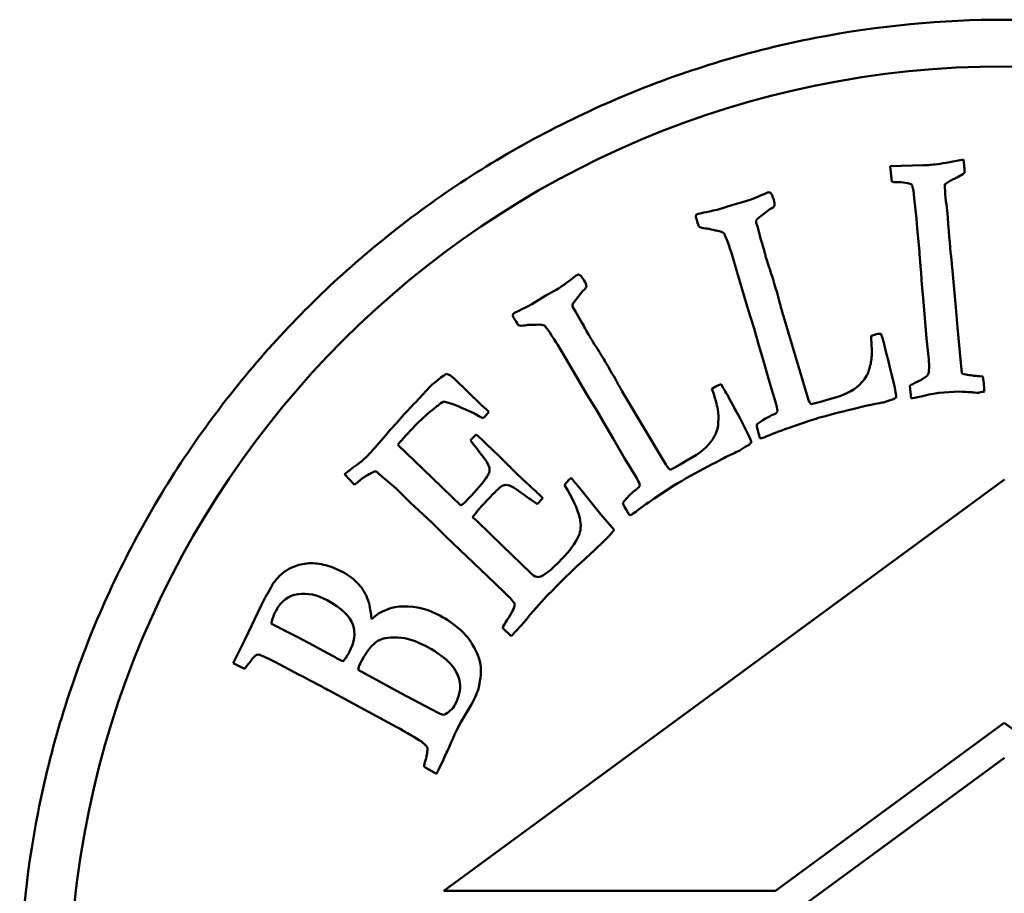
# Model space of a CAD drawing. Header units: millimetres. Extents: x 825 to 5423, y 1396 to 3072.
# Tile 5 of 10: x 3087 to 3108, y 1639 to 1657. Entities that reach past the tile are written whole.
import ezdxf

# ---------------------------------------------------------------- set-up
doc = ezdxf.new("R2010")
doc.units = ezdxf.units.MM
doc.layers.add('Visibile (ISO)', color=7, linetype='Continuous', lineweight=50)

msp = doc.modelspace()

# ---------------------------------------------------------------- linework, layer by layer
at = {"layer": 'Visibile (ISO)'}
for p, q in [((3106.833, 1654.297), (3106.822, 1654.417)), ((3105.967, 1654.295), (3105.255, 1654.273)), ((3105.255, 1654.273), (3105.29, 1653.939)), ((3105.749, 1653.751), (3105.768, 1653.589)), ((3105.768, 1653.589), (3105.817, 1653.156)), ((3101.889, 1653.45), (3101.552, 1653.343)), ((3102.144, 1653.517), (3101.889, 1653.45)), ((3102.42, 1653.155), (3102.68, 1653.351)), ((3105.817, 1653.156), (3105.832, 1652.95)), ((3102.42, 1652.961), (3102.388, 1653.064)), ((3102.481, 1652.728), (3102.42, 1652.961)), ((3105.832, 1652.95), (3105.878, 1652.443)), ((3102.514, 1652.62), (3102.481, 1652.728)), ((3101.857, 1652.422), (3101.872, 1652.373)), ((3101.872, 1652.373), (3101.98, 1652)), ((3106.651, 1651.337), (3106.554, 1652.341)), ((3101.98, 1652), (3102.219, 1651.181)), ((3097.888, 1651.506), (3097.587, 1651.32)), ((3098.118, 1651.634), (3097.888, 1651.506)), ((3098.474, 1651.35), (3098.679, 1651.604)), ((3105.937, 1651.665), (3105.96, 1651.459)), ((3105.96, 1651.459), (3106.032, 1650.587)), ((3098.522, 1651.163), (3098.466, 1651.255)), ((3106.69, 1650.825), (3106.651, 1651.337)), ((3098.639, 1650.951), (3098.522, 1651.163)), ((3102.219, 1651.181), (3102.339, 1650.798)), ((3103.488, 1649.317), (3102.971, 1651.061)), ((3098.696, 1650.855), (3098.639, 1650.951)), ((3102.339, 1650.798), (3102.443, 1650.438)), ((3104.922, 1650.668), (3104.843, 1650.645)), ((3105.085, 1650.592), (3105.055, 1650.691)), ((3106.764, 1650.062), (3106.69, 1650.825)), ((3098.109, 1650.502), (3098.136, 1650.458)), ((3098.136, 1650.458), (3098.332, 1650.123)), ((3102.443, 1650.438), (3102.535, 1650.133)), ((3106.032, 1650.587), (3106.078, 1650.137)), ((3098.332, 1650.123), (3098.764, 1649.387)), ((3102.535, 1650.133), (3102.667, 1649.65)), ((3106.778, 1649.92), (3106.764, 1650.062)), ((3096.504, 1649.169), (3095.934, 1649.72)), ((3101.687, 1649.519), (3101.633, 1649.607)), ((3102.667, 1649.65), (3102.813, 1649.181)), ((3105.675, 1649.576), (3105.7, 1649.301)), ((3095.403, 1649.549), (3095.095, 1649.218)), ((3098.764, 1649.387), (3098.974, 1649.046)), ((3100.451, 1647.892), (3099.522, 1649.455)), ((3101.51, 1649.553), (3101.44, 1649.511)), ((3106.291, 1649.421), (3106.73, 1649.453)), ((3096.619, 1649.064), (3096.504, 1649.169)), ((3103.787, 1649.236), (3103.561, 1649.181)), ((3103.926, 1649.283), (3103.787, 1649.236)), ((3104.08, 1649.325), (3103.926, 1649.283)), ((3105.107, 1649.22), (3105.229, 1649.262)), ((3105.229, 1649.262), (3105.32, 1649.289)), ((3096.069, 1649.11), (3096.333, 1648.992)), ((3096.602, 1648.936), (3096.668, 1649.016)), ((3096.668, 1649.016), (3096.619, 1649.064)), ((3098.974, 1649.046), (3099.163, 1648.722)), ((3099.163, 1648.722), (3099.328, 1648.449)), ((3103.067, 1648.668), (3103.544, 1648.834)), ((3096.396, 1648.53), (3096.291, 1648.428)), ((3095.26, 1647.788), (3094.717, 1648.312)), ((3096.291, 1648.428), (3096.273, 1648.403)), ((3099.328, 1648.449), (3099.574, 1648.013)), ((3102.153, 1648.265), (3102.234, 1648.314)), ((3102.519, 1648.457), (3102.556, 1648.468)), ((3102.044, 1648.195), (3102.153, 1648.265)), ((3099.574, 1648.013), (3099.831, 1647.594)), ((3100.761, 1647.887), (3100.555, 1647.778)), ((3100.885, 1647.966), (3100.761, 1647.887)), ((3101.023, 1648.044), (3100.885, 1647.966)), ((3093.579, 1647.68), (3093.79, 1647.458)), ((3094.323, 1647.686), (3094.682, 1647.375)), ((3096.066, 1647.009), (3095.26, 1647.788)), ((3107.699, 1647.569), (3095.7, 1638.769)), ((3098.604, 1647.391), (3098.53, 1647.482)), ((3094.682, 1647.375), (3094.989, 1647.073)), ((3099.062, 1646.823), (3098.604, 1647.391)), ((3100.203, 1647.159), (3100.624, 1647.437)), ((3094.989, 1647.073), (3095.441, 1646.654)), ((3097.699, 1647.044), (3097.822, 1647.171)), ((3097.822, 1647.171), (3097.76, 1647.231)), ((3099.722, 1646.82), (3099.756, 1646.84)), ((3095.441, 1646.654), (3095.748, 1646.351)), ((3096.413, 1646.674), (3096.32, 1646.764)), ((3096.959, 1646.147), (3096.413, 1646.674)), ((3099.346, 1646.49), (3099.062, 1646.823)), ((3095.748, 1646.351), (3096.792, 1645.354)), ((3097.554, 1645.572), (3096.959, 1646.147)), ((3096.792, 1645.354), (3096.873, 1645.27)), ((3092.006, 1645.265), (3091.93, 1645.125)), ((3091.839, 1644.958), (3091.798, 1644.873)), ((3091.798, 1644.873), (3091.446, 1644.137)), ((3097.348, 1644.44), (3097.42, 1644.515)), ((3096.958, 1644.397), (3097.147, 1644.214)), ((3097.147, 1644.214), (3097.348, 1644.44)), ((3091.446, 1644.137), (3091.195, 1643.64)), ((3093.321, 1643.794), (3093.04, 1643.946)), ((3091.195, 1643.64), (3091.438, 1643.518)), ((3094.786, 1642.996), (3093.873, 1643.493)), ((3093.247, 1643.054), (3094.68, 1642.279)), ((3095.566, 1642.582), (3094.786, 1642.996)), ((3096.066, 1642.373), (3096.283, 1642.736)), ((3102.796, 1638.769), (3107.694, 1642.361)), ((3107.694, 1642.361), (3112.591, 1638.769)), ((3107.699, 1641.616), (3095.699, 1632.816)), ((3095.281, 1641.417), (3095.547, 1641.267)), ((3095.7, 1638.769), (3102.796, 1638.769))]:
    msp.add_line(p, q, dxfattribs=at)
msp.add_circle((3107.694, 1636.408), 20, dxfattribs=at)
msp.add_arc((3092.237, 1644.81), 0.425, 151.4562, 159.6257, dxfattribs=at)
for points, knots in [([(3128.759, 1636.408), (3128.759, 1635.088), (3128.632, 1633.722), (3128.097, 1631.006), (3127.689, 1629.655), (3126.611, 1627.066), (3125.94, 1625.825), (3124.39, 1623.53), (3123.511, 1622.477), (3121.639, 1620.614), (3120.583, 1619.741), (3118.283, 1618.202), (3117.039, 1617.536), (3114.447, 1616.468), (3113.096, 1616.064), (3110.379, 1615.534), (3109.014, 1615.408), (3106.374, 1615.408), (3105.009, 1615.534), (3102.292, 1616.064), (3100.941, 1616.468), (3098.348, 1617.536), (3097.105, 1618.202), (3094.805, 1619.741), (3093.749, 1620.614), (3091.877, 1622.477), (3090.998, 1623.53), (3089.448, 1625.825), (3088.777, 1627.066), (3087.699, 1629.655), (3087.291, 1631.006), (3086.756, 1633.722), (3086.629, 1635.088), (3086.629, 1637.729), (3086.756, 1639.095), (3087.291, 1641.811), (3087.699, 1643.162), (3088.777, 1645.751), (3089.448, 1646.992), (3090.998, 1649.287), (3091.877, 1650.34), (3093.749, 1652.203), (3094.805, 1653.076), (3097.105, 1654.615), (3098.348, 1655.28), (3100.941, 1656.349), (3102.292, 1656.753), (3105.009, 1657.283), (3106.374, 1657.408), (3109.014, 1657.408), (3110.379, 1657.283), (3113.096, 1656.753), (3114.447, 1656.349), (3117.039, 1655.28), (3118.283, 1654.615), (3120.583, 1653.076), (3121.639, 1652.203), (3123.511, 1650.34), (3124.39, 1649.287), (3125.94, 1646.992), (3126.611, 1645.751), (3127.689, 1643.162), (3128.097, 1641.811), (3128.632, 1639.095), (3128.759, 1637.729), (3128.759, 1636.408)], [0, 0, 0, 0, 0.396272, 0.396272, 0.792544, 0.792544, 1.188816, 1.188816, 1.585087, 1.585087, 1.981082, 1.981082, 2.377076, 2.377076, 2.773071, 2.773071, 3.169065, 3.169065, 3.56506, 3.56506, 3.961054, 3.961054, 4.357049, 4.357049, 4.753043, 4.753043, 5.149315, 5.149315, 5.545587, 5.545587, 5.941859, 5.941859, 6.338131, 6.338131, 6.734402, 6.734402, 7.130674, 7.130674, 7.526946, 7.526946, 7.923218, 7.923218, 8.319213, 8.319213, 8.715207, 8.715207, 9.111201, 9.111201, 9.507196, 9.507196, 9.90319, 9.90319, 10.299185, 10.299185, 10.695179, 10.695179, 11.091174, 11.091174, 11.487446, 11.487446, 11.883718, 11.883718, 12.279989, 12.279989, 12.676261, 12.676261, 12.676261, 12.676261]), ([(3106.425, 1653.887), (3106.487, 1653.933), (3106.559, 1653.972), (3106.628, 1654.006), (3106.653, 1654.018), (3106.747, 1654.062), (3106.844, 1654.129)], [-0.1324586, -0.1324586, -0.1324586, -0.1324586, -0.0352569, -0.0352569, -0.0352569, 0, 0, 0, 0]), ([(3101.53, 1652.895), (3101.622, 1652.878), (3101.678, 1652.859), (3101.715, 1652.816), (3101.768, 1652.678), (3101.857, 1652.422)], [-0.09364048, -0.09364048, -0.09364048, -0.09364048, -0.04682024, -0.04682024, 0, 0, 0, 0]), ([(3098.679, 1651.604), (3098.701, 1651.623), (3098.723, 1651.644), (3098.737, 1651.664), (3098.742, 1651.671), (3098.747, 1651.679), (3098.75, 1651.687), (3098.752, 1651.691), (3098.753, 1651.695), (3098.753, 1651.699)], [-0.01013204, -0.01013204, -0.01013204, -0.01013204, -0.00366143, -0.00366143, -0.00366143, -0.00120753, -0.00120753, -0.00120753, 0, 0, 0, 0]), ([(3097.676, 1650.88), (3097.769, 1650.886), (3097.828, 1650.881), (3097.874, 1650.849), (3097.96, 1650.728), (3098.109, 1650.502)], [-0.09364048, -0.09364048, -0.09364048, -0.09364048, -0.04682024, -0.04682024, 0, 0, 0, 0]), ([(3104.843, 1650.645), (3104.859, 1650.433), (3104.863, 1650.281), (3104.848, 1650.093), (3104.828, 1650.001), (3104.795, 1649.91)], [-0.1336535, -0.1336535, -0.1336535, -0.1336535, -0.0668267, -0.0668267, 0, 0, 0, 0]), ([(3101.44, 1649.511), (3101.507, 1649.31), (3101.548, 1649.163), (3101.579, 1648.977), (3101.582, 1648.883), (3101.573, 1648.787)], [-0.1336535, -0.1336535, -0.1336535, -0.1336535, -0.0668267, -0.0668267, 0, 0, 0, 0]), ([(3107.131, 1649.425), (3107.134, 1649.425), (3107.147, 1649.427), (3107.157, 1649.429), (3107.176, 1649.433), (3107.201, 1649.438), (3107.22, 1649.442)], [-0.008794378, -0.008794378, -0.008794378, -0.008794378, -0.005633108, -0.005633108, -0.005633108, 0, 0, 0, 0]), ([(3103.544, 1648.834), (3103.805, 1648.913), (3104.074, 1648.986), (3104.628, 1649.12), (3104.782, 1649.157), (3104.813, 1649.163)], [-0.01665594, -0.01665594, -0.01665594, -0.01665594, -0.00832797, -0.00832797, 0, 0, 0, 0]), ([(3102.735, 1648.95), (3102.718, 1648.945), (3102.668, 1648.919), (3102.502, 1648.823), (3102.439, 1648.781), (3102.396, 1648.744)], [-0.07462281, -0.07462281, -0.07462281, -0.07462281, -0.03731141, -0.03731141, 0, 0, 0, 0]), ([(3102.447, 1648.516), (3102.45, 1648.506), (3102.454, 1648.495), (3102.457, 1648.485), (3102.462, 1648.472), (3102.467, 1648.46), (3102.472, 1648.448)], [-0.007266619, -0.007266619, -0.007266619, -0.007266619, -0.003965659, -0.003965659, -0.003965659, 0, 0, 0, 0]), ([(3097.27, 1647.685), (3097.239, 1647.715), (3097.197, 1647.758), (3097.089, 1647.87), (3096.966, 1647.991), (3096.774, 1648.177)], [-0.06773183, -0.06773183, -0.06773183, -0.06773183, -0.03386592, -0.03386592, 0, 0, 0, 0]), ([(3096.62, 1647.949), (3096.659, 1647.878), (3096.681, 1647.821), (3096.686, 1647.731), (3096.65, 1647.657), (3096.499, 1647.452), (3096.358, 1647.293), (3096.15, 1647.078)], [-0.170869, -0.170869, -0.170869, -0.170869, -0.1139127, -0.1139127, -0.0569563, -0.0569563, 0, 0, 0, 0]), ([(3100.624, 1647.437), (3100.858, 1647.578), (3101.101, 1647.715), (3101.605, 1647.98), (3101.745, 1648.054), (3101.774, 1648.068)], [-0.01665594, -0.01665594, -0.01665594, -0.01665594, -0.00832797, -0.00832797, 0, 0, 0, 0]), ([(3097.76, 1647.231), (3097.691, 1647.297), (3097.58, 1647.398), (3097.514, 1647.459), (3097.479, 1647.491), (3097.347, 1647.611), (3097.27, 1647.685)], [-0.09447623, -0.09447623, -0.09447623, -0.09447623, -0.03202488, -0.03202488, -0.03202488, 0, 0, 0, 0]), ([(3099.811, 1647.351), (3099.794, 1647.341), (3099.743, 1647.294), (3099.685, 1647.238), (3099.656, 1647.21), (3099.581, 1647.137), (3099.533, 1647.069)], [-0.07462281, -0.07462281, -0.07462281, -0.07462281, -0.0249251, -0.0249251, -0.0249251, 0, 0, 0, 0]), ([(3093.549, 1645.583), (3093.425, 1645.651), (3093.301, 1645.701), (3093.053, 1645.767), (3092.931, 1645.781), (3092.696, 1645.769), (3092.588, 1645.744), (3092.39, 1645.658), (3092.32, 1645.619), (3092.277, 1645.583)], [-0.1364952, -0.1364952, -0.1364952, -0.1364952, -0.1023714, -0.1023714, -0.0682476, -0.0682476, -0.0341238, -0.0341238, 0, 0, 0, 0]), ([(3094.085, 1644.982), (3094.038, 1645.112), (3093.971, 1645.227), (3093.797, 1645.423), (3093.685, 1645.509), (3093.549, 1645.583)], [-0.1363707, -0.1363707, -0.1363707, -0.1363707, -0.0681853, -0.0681853, 0, 0, 0, 0]), ([(3097.744, 1645.484), (3097.73, 1645.481), (3097.715, 1645.482), (3097.7, 1645.484), (3097.646, 1645.493), (3097.598, 1645.529), (3097.554, 1645.572)], [-0.02335411, -0.02335411, -0.02335411, -0.02335411, -0.01841284, -0.01841284, -0.01841284, 0, 0, 0, 0]), ([(3092.106, 1644.754), (3092.223, 1644.969), (3092.382, 1645.09), (3092.785, 1645.145), (3092.993, 1645.101), (3093.208, 1644.984)], [-0.1196028, -0.1196028, -0.1196028, -0.1196028, -0.0598014, -0.0598014, 0, 0, 0, 0]), ([(3093.208, 1644.984), (3093.51, 1644.819), (3093.694, 1644.646), (3093.821, 1644.286), (3093.794, 1644.087), (3093.676, 1643.87)], [-0.114376, -0.114376, -0.114376, -0.114376, -0.057188, -0.057188, 0, 0, 0, 0]), ([(3095.621, 1644.657), (3095.371, 1644.793), (3095.113, 1644.859), (3094.582, 1644.85), (3094.351, 1644.759), (3094.156, 1644.581)], [-0.2025824, -0.2025824, -0.2025824, -0.2025824, -0.1012912, -0.1012912, 0, 0, 0, 0]), ([(3093.946, 1643.699), (3094.059, 1643.906), (3094.174, 1644.044), (3094.41, 1644.184), (3094.579, 1644.206), (3094.798, 1644.182)], [-0.1617276, -0.1617276, -0.1617276, -0.1617276, -0.0808638, -0.0808638, 0, 0, 0, 0]), ([(3095.36, 1643.979), (3095.569, 1643.865), (3095.731, 1643.746), (3095.959, 1643.498), (3096.026, 1643.362), (3096.066, 1643.069), (3096.031, 1642.913), (3095.94, 1642.746)], [-0.07561762, -0.07561762, -0.07561762, -0.07561762, -0.05041174, -0.05041174, -0.02520587, -0.02520587, 0, 0, 0, 0]), ([(3096.451, 1643.126), (3096.493, 1643.312), (3096.505, 1643.471), (3096.468, 1643.733), (3096.413, 1643.876), (3096.32, 1644.031)], [-0.1569557, -0.1569557, -0.1569557, -0.1569557, -0.0784778, -0.0784778, 0, 0, 0, 0])]:
    msp.add_open_spline(points, degree=3, knots=knots, dxfattribs=at)
for points in [[(3106.822, 1654.417), (3106.791, 1654.412), (3106.715, 1654.397), (3106.596, 1654.375)], [(3106.131, 1654.302), (3106.108, 1654.3), (3106.054, 1654.298), (3105.967, 1654.295)], [(3106.596, 1654.375), (3106.384, 1654.335), (3106.229, 1654.311), (3106.131, 1654.302)], [(3106.844, 1654.129), (3106.841, 1654.198), (3106.837, 1654.254), (3106.833, 1654.297)], [(3105.29, 1653.939), (3105.314, 1653.935), (3105.343, 1653.933), (3105.377, 1653.934)], [(3105.377, 1653.934), (3105.533, 1653.936), (3105.647, 1653.917), (3105.72, 1653.874)], [(3105.72, 1653.874), (3105.734, 1653.818), (3105.744, 1653.777), (3105.749, 1653.751)], [(3106.438, 1653.603), (3106.43, 1653.695), (3106.421, 1653.795), (3106.425, 1653.887)], [(3102.555, 1653.677), (3102.391, 1653.604), (3102.254, 1653.55), (3102.144, 1653.517)], [(3102.639, 1653.712), (3102.63, 1653.709), (3102.602, 1653.698), (3102.555, 1653.677)], [(3102.697, 1653.698), (3102.683, 1653.715), (3102.664, 1653.719), (3102.639, 1653.712)], [(3102.761, 1653.56), (3102.74, 1653.628), (3102.719, 1653.674), (3102.697, 1653.698)], [(3106.472, 1653.333), (3106.46, 1653.401), (3106.448, 1653.491), (3106.438, 1653.603)], [(3102.68, 1653.351), (3102.737, 1653.38), (3102.769, 1653.404), (3102.775, 1653.424)], [(3102.775, 1653.424), (3102.782, 1653.459), (3102.778, 1653.505), (3102.761, 1653.56)], [(3101.131, 1653.248), (3101.114, 1653.243), (3101.101, 1653.232), (3101.091, 1653.217)], [(3101.091, 1653.217), (3101.1, 1653.175), (3101.108, 1653.145), (3101.114, 1653.125)], [(3101.552, 1653.343), (3101.307, 1653.29), (3101.167, 1653.258), (3101.131, 1653.248)], [(3102.387, 1653.113), (3102.402, 1653.133), (3102.413, 1653.147), (3102.42, 1653.155)], [(3106.554, 1652.341), (3106.533, 1652.573), (3106.505, 1652.904), (3106.472, 1653.333)], [(3101.114, 1653.125), (3101.124, 1653.092), (3101.14, 1653.045), (3101.162, 1652.982)], [(3101.162, 1652.982), (3101.193, 1652.958), (3101.239, 1652.944), (3101.301, 1652.939)], [(3101.301, 1652.939), (3101.336, 1652.94), (3101.377, 1652.935), (3101.423, 1652.921)], [(3102.388, 1653.064), (3102.387, 1653.079), (3102.387, 1653.095), (3102.387, 1653.113)], [(3101.423, 1652.921), (3101.485, 1652.904), (3101.521, 1652.895), (3101.53, 1652.895)], [(3102.57, 1652.417), (3102.536, 1652.542), (3102.517, 1652.609), (3102.514, 1652.62)], [(3102.595, 1652.321), (3102.585, 1652.354), (3102.577, 1652.386), (3102.57, 1652.417)], [(3102.659, 1652.124), (3102.628, 1652.217), (3102.607, 1652.282), (3102.595, 1652.321)], [(3105.878, 1652.443), (3105.88, 1652.426), (3105.9, 1652.167), (3105.937, 1651.665)], [(3102.779, 1651.741), (3102.746, 1651.851), (3102.706, 1651.979), (3102.659, 1652.124)], [(3098.477, 1651.89), (3098.336, 1651.778), (3098.216, 1651.693), (3098.118, 1651.634)], [(3098.55, 1651.944), (3098.543, 1651.94), (3098.518, 1651.921), (3098.477, 1651.89)], [(3098.61, 1651.945), (3098.592, 1651.958), (3098.572, 1651.957), (3098.55, 1651.944)], [(3098.706, 1651.826), (3098.669, 1651.888), (3098.637, 1651.927), (3098.61, 1651.945)], [(3098.753, 1651.699), (3098.751, 1651.735), (3098.736, 1651.777), (3098.706, 1651.826)], [(3102.903, 1651.302), (3102.859, 1651.465), (3102.818, 1651.612), (3102.779, 1651.741)], [(3097.587, 1651.32), (3097.363, 1651.209), (3097.234, 1651.143), (3097.202, 1651.124)], [(3098.453, 1651.302), (3098.463, 1651.325), (3098.47, 1651.341), (3098.474, 1651.35)], [(3098.466, 1651.255), (3098.461, 1651.269), (3098.457, 1651.285), (3098.453, 1651.302)], [(3102.971, 1651.061), (3102.941, 1651.16), (3102.918, 1651.24), (3102.903, 1651.302)], [(3097.202, 1651.124), (3097.188, 1651.115), (3097.177, 1651.102), (3097.171, 1651.085)], [(3097.171, 1651.085), (3097.19, 1651.047), (3097.205, 1651.019), (3097.216, 1651.001)], [(3097.216, 1651.001), (3097.233, 1650.972), (3097.261, 1650.93), (3097.297, 1650.874)], [(3097.297, 1650.874), (3097.333, 1650.859), (3097.382, 1650.856), (3097.443, 1650.866)], [(3097.443, 1650.866), (3097.477, 1650.877), (3097.518, 1650.881), (3097.565, 1650.88)], [(3097.565, 1650.88), (3097.63, 1650.878), (3097.667, 1650.879), (3097.676, 1650.88)], [(3098.801, 1650.672), (3098.737, 1650.784), (3098.702, 1650.845), (3098.696, 1650.855)], [(3098.849, 1650.585), (3098.831, 1650.614), (3098.815, 1650.643), (3098.801, 1650.672)], [(3105.055, 1650.691), (3105.01, 1650.688), (3104.965, 1650.681), (3104.922, 1650.668)], [(3098.959, 1650.41), (3098.906, 1650.492), (3098.87, 1650.55), (3098.849, 1650.585)], [(3099.169, 1650.068), (3099.11, 1650.167), (3099.04, 1650.28), (3098.959, 1650.41)], [(3105.321, 1649.659), (3105.217, 1650.105), (3105.138, 1650.415), (3105.085, 1650.592)], [(3099.397, 1649.672), (3099.315, 1649.82), (3099.239, 1649.952), (3099.169, 1650.068)], [(3106.078, 1650.137), (3106.091, 1650), (3106.085, 1649.89), (3106.061, 1649.807)], [(3095.755, 1649.833), (3095.59, 1649.716), (3095.473, 1649.622), (3095.403, 1649.549)], [(3095.934, 1649.72), (3095.872, 1649.78), (3095.812, 1649.817), (3095.755, 1649.833)], [(3104.795, 1649.91), (3104.783, 1649.831), (3104.732, 1649.742), (3104.642, 1649.643)], [(3106.061, 1649.807), (3106.013, 1649.759), (3105.937, 1649.71), (3105.832, 1649.66)], [(3106.794, 1649.831), (3106.785, 1649.87), (3106.779, 1649.9), (3106.778, 1649.92)], [(3107.075, 1649.787), (3106.991, 1649.794), (3106.897, 1649.809), (3106.794, 1649.831)], [(3107.233, 1649.772), (3107.142, 1649.781), (3107.09, 1649.786), (3107.075, 1649.787)], [(3099.522, 1649.455), (3099.469, 1649.544), (3099.427, 1649.616), (3099.397, 1649.672)], [(3101.633, 1649.607), (3101.585, 1649.592), (3101.544, 1649.574), (3101.51, 1649.553)], [(3104.642, 1649.643), (3104.523, 1649.508), (3104.336, 1649.402), (3104.08, 1649.325)], [(3105.381, 1649.326), (3105.383, 1649.368), (3105.363, 1649.48), (3105.321, 1649.659)], [(3105.832, 1649.66), (3105.76, 1649.624), (3105.708, 1649.597), (3105.675, 1649.576)], [(3107.259, 1649.579), (3107.253, 1649.643), (3107.243, 1649.709), (3107.233, 1649.772)], [(3107.267, 1649.45), (3107.264, 1649.508), (3107.262, 1649.551), (3107.259, 1649.579)], [(3102.145, 1648.673), (3101.934, 1649.079), (3101.781, 1649.361), (3101.687, 1649.519)], [(3105.913, 1649.347), (3106.076, 1649.388), (3106.202, 1649.413), (3106.291, 1649.421)], [(3106.73, 1649.453), (3106.927, 1649.439), (3107.039, 1649.432), (3107.065, 1649.432)], [(3107.065, 1649.432), (3107.094, 1649.426), (3107.116, 1649.423), (3107.131, 1649.425)], [(3107.22, 1649.442), (3107.231, 1649.445), (3107.247, 1649.448), (3107.267, 1649.45)], [(3095.095, 1649.218), (3094.889, 1649.005), (3094.666, 1648.757), (3094.425, 1648.475)], [(3095.451, 1649.053), (3095.517, 1649.105), (3095.557, 1649.136), (3095.572, 1649.147)], [(3095.572, 1649.147), (3095.62, 1649.192), (3095.664, 1649.223), (3095.704, 1649.24)], [(3095.704, 1649.24), (3095.839, 1649.206), (3095.96, 1649.163), (3096.069, 1649.11)], [(3102.813, 1649.181), (3102.825, 1649.142), (3102.836, 1649.093), (3102.845, 1649.033)], [(3103.561, 1649.181), (3103.535, 1649.198), (3103.511, 1649.243), (3103.488, 1649.317)], [(3104.813, 1649.163), (3104.995, 1649.197), (3105.093, 1649.216), (3105.107, 1649.22)], [(3105.32, 1649.289), (3105.328, 1649.292), (3105.349, 1649.304), (3105.381, 1649.326)], [(3105.7, 1649.301), (3105.735, 1649.308), (3105.805, 1649.323), (3105.913, 1649.347)], [(3095.082, 1648.715), (3095.198, 1648.835), (3095.321, 1648.949), (3095.451, 1649.053)], [(3096.333, 1648.992), (3096.421, 1648.943), (3096.489, 1648.905), (3096.536, 1648.88)], [(3096.536, 1648.88), (3096.57, 1648.907), (3096.592, 1648.926), (3096.602, 1648.936)], [(3102.845, 1649.033), (3102.832, 1648.996), (3102.795, 1648.968), (3102.735, 1648.95)], [(3101.573, 1648.787), (3101.581, 1648.707), (3101.553, 1648.609), (3101.49, 1648.49)], [(3102.396, 1648.744), (3102.399, 1648.694), (3102.416, 1648.618), (3102.447, 1648.516)], [(3094.717, 1648.312), (3094.821, 1648.436), (3094.942, 1648.57), (3095.082, 1648.715)], [(3096.774, 1648.177), (3096.689, 1648.259), (3096.563, 1648.376), (3096.396, 1648.53)], [(3102.284, 1648.364), (3102.276, 1648.406), (3102.229, 1648.509), (3102.145, 1648.673)], [(3102.556, 1648.468), (3102.712, 1648.537), (3102.883, 1648.603), (3103.067, 1648.668)], [(3094.425, 1648.475), (3094.263, 1648.287), (3094.163, 1648.172), (3094.123, 1648.131)], [(3096.273, 1648.403), (3096.473, 1648.15), (3096.588, 1647.999), (3096.62, 1647.949)], [(3101.49, 1648.49), (3101.408, 1648.331), (3101.253, 1648.182), (3101.023, 1648.044)], [(3102.234, 1648.314), (3102.242, 1648.319), (3102.258, 1648.335), (3102.284, 1648.364)], [(3102.472, 1648.448), (3102.495, 1648.451), (3102.51, 1648.455), (3102.519, 1648.457)], [(3094.123, 1648.131), (3094.003, 1648.007), (3093.887, 1647.907), (3093.774, 1647.832)], [(3101.774, 1648.068), (3101.942, 1648.145), (3102.032, 1648.188), (3102.044, 1648.195)], [(3100.555, 1647.778), (3100.526, 1647.787), (3100.491, 1647.825), (3100.451, 1647.892)], [(3093.774, 1647.832), (3093.716, 1647.793), (3093.651, 1647.742), (3093.579, 1647.68)], [(3093.877, 1647.523), (3093.946, 1647.585), (3094.022, 1647.638), (3094.103, 1647.682)], [(3094.103, 1647.682), (3094.133, 1647.697), (3094.158, 1647.71), (3094.176, 1647.72)], [(3094.176, 1647.72), (3094.202, 1647.739), (3094.231, 1647.745), (3094.264, 1647.737)], [(3094.264, 1647.737), (3094.295, 1647.711), (3094.314, 1647.694), (3094.323, 1647.686)], [(3093.79, 1647.458), (3093.824, 1647.481), (3093.853, 1647.502), (3093.877, 1647.523)], [(3096.967, 1647.439), (3097.015, 1647.456), (3097.063, 1647.456), (3097.11, 1647.439)], [(3098.364, 1647.546), (3098.342, 1647.523), (3098.316, 1647.49), (3098.286, 1647.447)], [(3098.424, 1647.602), (3098.396, 1647.577), (3098.376, 1647.558), (3098.364, 1647.546)], [(3098.53, 1647.482), (3098.501, 1647.514), (3098.466, 1647.554), (3098.424, 1647.602)], [(3099.897, 1647.458), (3099.894, 1647.419), (3099.865, 1647.384), (3099.811, 1647.351)], [(3099.831, 1647.594), (3099.851, 1647.56), (3099.874, 1647.514), (3099.897, 1647.458)], [(3096.691, 1647.191), (3096.838, 1647.344), (3096.93, 1647.427), (3096.967, 1647.439)], [(3097.11, 1647.439), (3097.171, 1647.415), (3097.298, 1647.333), (3097.489, 1647.192)], [(3098.286, 1647.447), (3098.456, 1647.18), (3098.563, 1646.946), (3098.61, 1646.745)], [(3096.15, 1647.078), (3096.13, 1647.057), (3096.102, 1647.034), (3096.066, 1647.009)], [(3096.32, 1646.764), (3096.393, 1646.869), (3096.517, 1647.011), (3096.691, 1647.191)], [(3097.489, 1647.192), (3097.596, 1647.117), (3097.666, 1647.067), (3097.699, 1647.044)], [(3099.533, 1647.069), (3099.548, 1647.021), (3099.583, 1646.951), (3099.638, 1646.86)], [(3099.756, 1646.84), (3099.891, 1646.945), (3100.04, 1647.051), (3100.203, 1647.159)], [(3099.638, 1646.86), (3099.648, 1646.843), (3099.662, 1646.823), (3099.679, 1646.8)], [(3098.61, 1646.745), (3098.645, 1646.591), (3098.637, 1646.461), (3098.586, 1646.355)], [(3099.679, 1646.8), (3099.701, 1646.809), (3099.715, 1646.816), (3099.722, 1646.82)], [(3099.178, 1646.298), (3099.22, 1646.341), (3099.276, 1646.405), (3099.346, 1646.49)], [(3098.586, 1646.355), (3098.513, 1646.201), (3098.397, 1646.042), (3098.237, 1645.876)], [(3098.632, 1645.789), (3098.93, 1646.06), (3099.112, 1646.23), (3099.178, 1646.298)], [(3098.237, 1645.876), (3097.996, 1645.626), (3097.831, 1645.495), (3097.744, 1645.484)], [(3097.901, 1645.069), (3098.178, 1645.356), (3098.422, 1645.596), (3098.632, 1645.789)], [(3092.277, 1645.583), (3092.154, 1645.483), (3092.064, 1645.377), (3092.006, 1645.265)], [(3096.873, 1645.27), (3096.952, 1645.199), (3097.006, 1645.148), (3097.037, 1645.118)], [(3091.93, 1645.125), (3091.894, 1645.065), (3091.872, 1645.028), (3091.864, 1645.013)], [(3094.156, 1644.581), (3094.132, 1644.783), (3094.109, 1644.917), (3094.085, 1644.982)], [(3097.037, 1645.118), (3097.118, 1645.04), (3097.179, 1644.969), (3097.221, 1644.904)], [(3097.42, 1644.515), (3097.603, 1644.741), (3097.763, 1644.926), (3097.901, 1645.069)], [(3092.01, 1644.487), (3092.04, 1644.602), (3092.072, 1644.691), (3092.106, 1644.754)], [(3097.221, 1644.904), (3097.212, 1644.821), (3097.158, 1644.707), (3097.059, 1644.563)], [(3096.058, 1644.351), (3095.915, 1644.474), (3095.77, 1644.576), (3095.621, 1644.657)], [(3097.059, 1644.563), (3097.006, 1644.483), (3096.972, 1644.428), (3096.958, 1644.397)], [(3092.232, 1644.372), (3092.134, 1644.421), (3092.06, 1644.46), (3092.01, 1644.487)], [(3093.04, 1643.946), (3092.697, 1644.133), (3092.427, 1644.275), (3092.232, 1644.372)], [(3096.32, 1644.031), (3096.251, 1644.15), (3096.164, 1644.257), (3096.058, 1644.351)], [(3094.798, 1644.182), (3094.995, 1644.159), (3095.186, 1644.074), (3095.36, 1643.979)], [(3091.438, 1643.518), (3091.523, 1643.619), (3091.574, 1643.683), (3091.591, 1643.709)], [(3091.591, 1643.709), (3091.623, 1643.757), (3091.658, 1643.802), (3091.705, 1643.819)], [(3091.705, 1643.819), (3091.721, 1643.824), (3091.735, 1643.824), (3091.749, 1643.819)], [(3091.749, 1643.819), (3091.797, 1643.81), (3091.906, 1643.761), (3092.076, 1643.671)], [(3092.076, 1643.671), (3092.707, 1643.341), (3093.098, 1643.135), (3093.247, 1643.054)], [(3093.546, 1643.676), (3093.473, 1643.713), (3093.393, 1643.754), (3093.321, 1643.794)], [(3093.676, 1643.87), (3093.634, 1643.792), (3093.59, 1643.727), (3093.546, 1643.676)], [(3093.873, 1643.493), (3093.872, 1643.539), (3093.897, 1643.608), (3093.946, 1643.699)], [(3096.283, 1642.736), (3096.374, 1642.903), (3096.43, 1643.032), (3096.451, 1643.126)], [(3095.94, 1642.746), (3095.895, 1642.663), (3095.816, 1642.591), (3095.705, 1642.53)], [(3095.705, 1642.53), (3095.648, 1642.545), (3095.601, 1642.562), (3095.566, 1642.582)], [(3094.68, 1642.279), (3094.922, 1642.147), (3095.103, 1642.04), (3095.222, 1641.959)], [(3095.795, 1641.794), (3095.891, 1642.024), (3095.981, 1642.217), (3096.066, 1642.373)], [(3095.222, 1641.959), (3095.267, 1641.928), (3095.31, 1641.888), (3095.349, 1641.841)], [(3095.349, 1641.841), (3095.356, 1641.762), (3095.343, 1641.669), (3095.311, 1641.562)], [(3095.547, 1641.267), (3095.685, 1641.555), (3095.767, 1641.731), (3095.795, 1641.794)], [(3095.311, 1641.562), (3095.295, 1641.509), (3095.285, 1641.46), (3095.281, 1641.417)]]:
    msp.add_open_spline(points, degree=3, dxfattribs=at)

doc.saveas('drawing.dxf')
